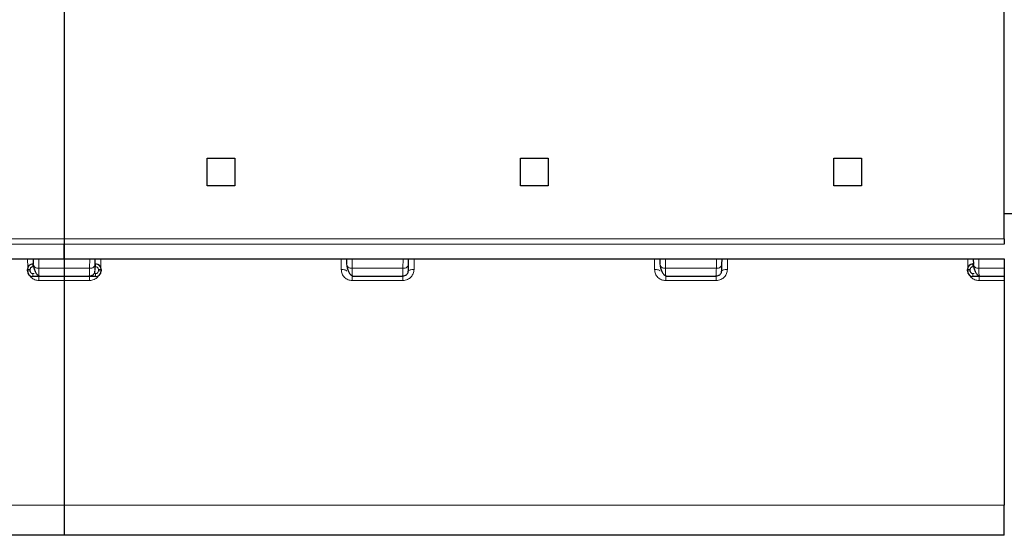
# Model space of a CAD drawing. Header units: millimetres. Extents: x 5 to 418, y 2 to 292.
# Tile 6 of 43: x 103 to 121, y 75 to 84. Entities that reach past the tile are written whole.
import ezdxf

# ---------------------------------------------------------------- set-up
doc = ezdxf.new("R2010")
doc.units = ezdxf.units.MM

msp = doc.modelspace()

# ---------------------------------------------------------------- linework, layer by layer
at = {"color": 7, "linetype": 'Continuous', "lineweight": 25}
for p, q in [((103.8809, 83.9965), (103.8809, 79.8715)), ((120.7559, 79.8715), (120.7559, 83.9965)), ((106.4434, 81.3215), (106.9434, 81.3215)), ((106.4434, 80.8215), (106.4434, 81.3215)), ((106.9434, 81.3215), (106.9434, 80.8215)), ((112.0684, 81.3215), (112.5684, 81.3215)), ((112.0684, 80.8215), (112.0684, 81.3215)), ((112.5684, 81.3215), (112.5684, 80.8215)), ((117.6934, 81.3215), (118.1934, 81.3215)), ((117.6934, 80.8215), (117.6934, 81.3215)), ((118.1934, 81.3215), (118.1934, 80.8215)), ((106.9434, 80.8215), (106.4434, 80.8215)), ((112.5684, 80.8215), (112.0684, 80.8215)), ((118.1934, 80.8215), (117.6934, 80.8215)), ((148.3809, 80.3215), (120.7559, 80.3215)), ((103.8809, 79.8715), (103.8809, 79.775)), ((120.7559, 79.8715), (120.7559, 79.775)), ((87.0059, 79.5104), (103.8809, 79.5104)), ((103.3249, 79.4215), (103.3184, 79.4215)), ((103.3234, 79.5104), (103.3251, 79.4119)), ((103.8809, 79.5104), (120.7559, 79.5104)), ((103.8809, 79.5104), (103.8809, 79.3429)), ((104.4367, 79.4119), (104.4384, 79.5104)), ((104.4434, 79.4215), (104.4369, 79.4215)), ((108.9484, 79.5104), (108.9501, 79.4119)), ((110.0617, 79.4119), (110.0634, 79.5104)), ((114.5734, 79.5104), (114.5751, 79.4119)), ((115.6867, 79.4119), (115.6884, 79.5104)), ((120.1999, 79.4215), (120.1934, 79.4215)), ((120.1984, 79.5104), (120.2001, 79.4119)), ((120.7559, 79.5104), (120.7559, 79.3429)), ((103.2184, 79.2965), (103.2184, 79.3215)), ((103.4271, 79.1965), (103.3184, 79.1965)), ((103.4269, 79.2164), (103.4271, 79.1965)), ((103.8809, 79.1965), (103.4271, 79.1965)), ((103.8809, 79.3429), (103.8809, 79.1965)), ((104.3347, 79.1965), (103.8809, 79.1965)), ((103.8809, 79.1965), (103.8809, 79.124)), ((104.3347, 79.1965), (104.3349, 79.215)), ((104.4434, 79.1965), (104.3347, 79.1965)), ((104.5434, 79.3215), (104.5434, 79.2965)), ((109.0519, 79.2164), (109.0521, 79.1965)), ((109.9597, 79.1965), (109.0521, 79.1965)), ((109.9597, 79.1965), (109.9599, 79.215)), ((114.6769, 79.2164), (114.6771, 79.1965)), ((115.5847, 79.1965), (114.6771, 79.1965)), ((115.5847, 79.1965), (115.5849, 79.215)), ((120.0934, 79.2965), (120.0934, 79.3215)), ((120.3021, 79.1965), (120.1934, 79.1965)), ((120.3019, 79.2164), (120.3021, 79.1965)), ((120.7559, 79.1965), (120.3021, 79.1965)), ((120.7559, 79.3429), (120.7559, 79.1965)), ((120.7559, 79.1965), (120.7559, 79.124)), ((103.8809, 79.124), (103.8809, 75.0897)), ((120.7559, 79.124), (120.7559, 75.0897)), ((103.8809, 75.0897), (103.8809, 74.5465)), ((120.7559, 74.5465), (120.7559, 75.0897)), ((103.8809, 74.5465), (87.0059, 74.5465)), ((120.7559, 74.5465), (103.8809, 74.5465))]:
    msp.add_line(p, q, dxfattribs=at)
at = {"color": 7, "linetype": 'Continuous', "lineweight": 18}
for p, q in [((87.0059, 79.8715), (103.8809, 79.8715)), ((103.8809, 79.775), (87.0059, 79.775)), ((103.8809, 79.8715), (120.7559, 79.8715)), ((120.7559, 79.775), (103.8809, 79.775)), ((103.2239, 79.5104), (103.2265, 79.3608)), ((103.3184, 79.4215), (103.3184, 79.3715)), ((103.3184, 79.3715), (103.3258, 79.3715)), ((103.4222, 79.5104), (103.4251, 79.3429)), ((104.3367, 79.3429), (104.3396, 79.5104)), ((104.436, 79.3715), (104.4434, 79.3715)), ((104.4434, 79.3715), (104.4434, 79.4215)), ((104.5353, 79.3608), (104.5379, 79.5104)), ((108.8489, 79.5104), (108.8522, 79.3205)), ((109.0472, 79.5104), (109.0501, 79.3429)), ((109.9617, 79.3429), (109.9646, 79.5104)), ((110.1596, 79.3205), (110.1629, 79.5104)), ((114.4739, 79.5104), (114.4772, 79.3205)), ((114.6722, 79.5104), (114.6751, 79.3429)), ((115.5896, 79.5104), (115.5867, 79.3429)), ((115.7846, 79.3205), (115.7879, 79.5104)), ((120.0989, 79.5104), (120.1015, 79.3608)), ((120.1934, 79.4215), (120.1934, 79.3715)), ((120.1934, 79.3715), (120.2008, 79.3715)), ((120.2972, 79.5104), (120.3001, 79.3429)), ((103.2184, 79.3215), (103.2684, 79.3215)), ((103.2684, 79.2965), (103.2184, 79.2965)), ((103.2684, 79.2965), (103.2684, 79.3215)), ((103.3405, 79.2465), (103.3184, 79.2465)), ((103.3184, 79.2465), (103.3184, 79.1965)), ((103.8809, 79.3429), (103.4251, 79.3429)), ((104.3367, 79.3429), (103.8809, 79.3429)), ((104.3347, 79.1965), (104.3347, 79.124)), ((104.4434, 79.2465), (104.4213, 79.2465)), ((104.4434, 79.1965), (104.4434, 79.2465)), ((104.4934, 79.3215), (104.4934, 79.2965)), ((104.5434, 79.3215), (104.4934, 79.3215)), ((104.5434, 79.2965), (104.4934, 79.2965)), ((109.0501, 79.3429), (109.9617, 79.3429)), ((109.9597, 79.124), (109.9597, 79.1965)), ((114.6751, 79.3429), (115.5867, 79.3429)), ((115.5847, 79.124), (115.5847, 79.1965)), ((120.0934, 79.3215), (120.1434, 79.3215)), ((120.1434, 79.2965), (120.0934, 79.2965)), ((120.1434, 79.2965), (120.1434, 79.3215)), ((120.2155, 79.2465), (120.1934, 79.2465)), ((120.1934, 79.2465), (120.1934, 79.1965)), ((120.7559, 79.3429), (120.3001, 79.3429)), ((103.4271, 79.124), (103.8809, 79.124)), ((103.8809, 79.124), (104.3347, 79.124)), ((109.0521, 79.124), (109.9597, 79.124)), ((114.6771, 79.124), (115.5847, 79.124)), ((120.3021, 79.124), (120.7559, 79.124)), ((103.8809, 75.0897), (87.0059, 75.0897)), ((120.7559, 75.0897), (103.8809, 75.0897))]:
    msp.add_line(p, q, dxfattribs=at)
at = {"color": 7, "linetype": 'Continuous', "lineweight": 18, "flags": 128}
for points in [[(110.1596, 79.3205), (110.1402, 79.3203), (110.1215, 79.3191), (110.1042, 79.3168), (110.0891, 79.3136), (110.0767, 79.3097), (110.0674, 79.3051), (110.0616, 79.3), (110.0596, 79.2947)], [(115.7846, 79.3205), (115.7652, 79.3203), (115.7465, 79.3191), (115.7292, 79.3168), (115.7141, 79.3136), (115.7017, 79.3097), (115.6924, 79.3051), (115.6866, 79.3), (115.6846, 79.2947)]]:
    msp.add_lwpolyline(points, dxfattribs=at)
at = {"color": 7, "linetype": 'Continuous', "lineweight": 25}
for centre, start, end in [((103.3184, 79.3215), 90, 180), ((104.4434, 79.3215), 360, 90), ((120.1934, 79.3215), 90, 180), ((103.3184, 79.2965), 180, 270), ((104.4434, 79.2965), 270, 0), ((120.1934, 79.2965), 180, 270)]:
    msp.add_arc(centre, 0.1, start, end, dxfattribs=at)
for points, knots in [([(103.8809, 79.775), (103.8809, 79.7484), (103.8809, 79.6954), (103.8809, 79.6219), (103.8809, 79.5526), (103.8809, 79.5111), (103.8809, 79.5193), (103.8809, 79.5226)], [0, 0, 0, 0, 0.139295, 0.2783699, 0.4682975, 0.7842591, 1, 1, 1, 1]), ([(103.8809, 79.5197), (103.8809, 79.5201), (103.8809, 79.5206), (103.8809, 79.577), (103.8809, 79.645), (103.8809, 79.7181), (103.8809, 79.7601), (103.8809, 79.775)], [0, 0, 0, 0, 0.3772087, 0.5777422, 0.7804507, 0.9222007, 1, 1, 1, 1]), ([(103.327, 79.3991), (103.3306, 79.3766), (103.338, 79.3302), (103.3633, 79.2714), (103.3952, 79.2261), (103.4167, 79.2128), (103.4275, 79.2061)], [0, 0, 0, 0, 0.2343816, 0.4834405, 0.7409907, 1, 1, 1, 1]), ([(104.4349, 79.31), (104.435, 79.3135), (104.4352, 79.3241), (104.4361, 79.3768), (104.4367, 79.4119)], [0, 0, 0, 0, 0.3333592, 1, 1, 1, 1]), ([(108.952, 79.3991), (108.9556, 79.3766), (108.963, 79.3302), (108.9883, 79.2714), (109.0202, 79.2261), (109.0417, 79.2128), (109.0525, 79.2061)], [0, 0, 0, 0, 0.2343816, 0.4834405, 0.7409907, 1, 1, 1, 1]), ([(110.0599, 79.31), (110.06, 79.3135), (110.0602, 79.3241), (110.0611, 79.3768), (110.0617, 79.4119)], [0, 0, 0, 0, 0.33335915, 1, 1, 1, 1]), ([(114.577, 79.3991), (114.5806, 79.3766), (114.588, 79.3302), (114.6133, 79.2714), (114.6452, 79.2261), (114.6667, 79.2128), (114.6775, 79.2061)], [0, 0, 0, 0, 0.2343816, 0.4834405, 0.7409907, 1, 1, 1, 1]), ([(115.6849, 79.31), (115.685, 79.3135), (115.6852, 79.3241), (115.6861, 79.3768), (115.6867, 79.4119)], [0, 0, 0, 0, 0.3333589, 1, 1, 1, 1]), ([(120.202, 79.3991), (120.2056, 79.3766), (120.213, 79.3302), (120.2383, 79.2714), (120.2702, 79.2261), (120.2917, 79.2128), (120.3025, 79.2061)], [0, 0, 0, 0, 0.2343816, 0.4834405, 0.7409907, 1, 1, 1, 1]), ([(104.3343, 79.2061), (104.3468, 79.2073), (104.366, 79.2092), (104.3892, 79.2211), (104.4052, 79.2335), (104.4182, 79.2489), (104.4309, 79.2714), (104.4332, 79.2902), (104.4348, 79.3024)], [0, 0, 0, 0, 0.2396231, 0.368464, 0.4999926, 0.6315223, 0.7603663, 1, 1, 1, 1]), ([(109.9593, 79.2061), (109.9718, 79.2073), (109.991, 79.2092), (110.0142, 79.2211), (110.0302, 79.2335), (110.0432, 79.2489), (110.0559, 79.2714), (110.0582, 79.2902), (110.0598, 79.3024)], [0, 0, 0, 0, 0.2396231, 0.368464, 0.4999926, 0.6315223, 0.7603663, 1, 1, 1, 1]), ([(115.5843, 79.2061), (115.5968, 79.2073), (115.616, 79.2092), (115.6392, 79.2211), (115.6552, 79.2335), (115.6682, 79.2489), (115.6809, 79.2714), (115.6832, 79.2902), (115.6848, 79.3024)], [0, 0, 0, 0, 0.2396231, 0.368464, 0.4999926, 0.6315223, 0.7603663, 1, 1, 1, 1])]:
    msp.add_open_spline(points, degree=3, knots=knots, dxfattribs=at)
at = {"color": 7, "linetype": 'Continuous', "lineweight": 18}
for points, knots in [([(103.2684, 79.3215), (103.2691, 79.328), (103.2704, 79.3411), (103.2804, 79.3549), (103.2903, 79.3634), (103.3019, 79.3699), (103.3118, 79.3708), (103.3184, 79.3715)], [0, 0, 0, 0, 0.2480359, 0.4991028, 0.6261667, 0.7487051, 1, 1, 1, 1]), ([(104.4434, 79.3715), (104.4499, 79.3708), (104.4631, 79.3694), (104.4769, 79.3594), (104.4853, 79.3495), (104.4918, 79.3379), (104.4928, 79.3281), (104.4934, 79.3215)], [0, 0, 0, 0, 0.2480366, 0.4991028, 0.6261663, 0.7487045, 1, 1, 1, 1]), ([(120.1434, 79.3215), (120.1441, 79.328), (120.1454, 79.3411), (120.1554, 79.3549), (120.1653, 79.3634), (120.1769, 79.3699), (120.1868, 79.3708), (120.1934, 79.3715)], [0, 0, 0, 0, 0.2480359, 0.4991028, 0.6261667, 0.7487051, 1, 1, 1, 1]), ([(103.2642, 79.2148), (103.2717, 79.2025), (103.2923, 79.1686), (103.3403, 79.1414), (103.3889, 79.126), (103.4144, 79.1247), (103.4271, 79.124)], [0, 0, 0, 0, 0.2239571, 0.6143361, 0.8065786, 1, 1, 1, 1]), ([(103.3184, 79.2465), (103.3119, 79.2471), (103.2987, 79.2485), (103.2849, 79.2585), (103.2765, 79.2684), (103.27, 79.28), (103.269, 79.2898), (103.2684, 79.2965)], [0, 0, 0, 0, 0.2480359, 0.4991028, 0.6261667, 0.7487051, 1, 1, 1, 1]), ([(103.4251, 79.3429), (103.4254, 79.3206), (103.426, 79.2765), (103.4267, 79.2283), (103.4268, 79.2202), (103.4269, 79.2164)], [0, 0, 0, 0, 0.3565857, 0.7038374, 1, 1, 1, 1]), ([(104.3347, 79.124), (104.3486, 79.1249), (104.3768, 79.1266), (104.4166, 79.14), (104.4521, 79.1608), (104.482, 79.1851), (104.4937, 79.2063), (104.4989, 79.2156)], [0, 0, 0, 0, 0.20998094, 0.42325106, 0.62651033, 0.83610846, 1, 1, 1, 1]), ([(104.3349, 79.215), (104.335, 79.219), (104.3351, 79.2273), (104.3358, 79.2764), (104.3364, 79.3205), (104.3367, 79.3429)], [0, 0, 0, 0, 0.3139808, 0.6524416, 1, 1, 1, 1]), ([(104.4934, 79.2965), (104.4927, 79.2899), (104.4914, 79.2768), (104.4814, 79.263), (104.4714, 79.2545), (104.4599, 79.248), (104.45, 79.2471), (104.4434, 79.2465)], [0, 0, 0, 0, 0.2480359, 0.4991028, 0.6261667, 0.7487051, 1, 1, 1, 1]), ([(108.8522, 79.3205), (108.8557, 79.2942), (108.8627, 79.2421), (108.9097, 79.1766), (108.9649, 79.1412), (109.014, 79.126), (109.0394, 79.1247), (109.0521, 79.124)], [0, 0, 0, 0, 0.25952248, 0.51410414, 0.75852817, 0.87889501, 1, 1, 1, 1]), ([(109.0501, 79.3429), (109.0504, 79.3206), (109.051, 79.2765), (109.0517, 79.2283), (109.0518, 79.2202), (109.0519, 79.2164)], [0, 0, 0, 0, 0.3565857, 0.7038374, 1, 1, 1, 1]), ([(109.9597, 79.124), (109.9736, 79.1249), (110.0018, 79.1266), (110.0415, 79.1401), (110.0775, 79.1606), (110.1158, 79.1949), (110.1508, 79.2485), (110.1567, 79.2964), (110.1596, 79.3205)], [0, 0, 0, 0, 0.1325124, 0.2671005, 0.3953711, 0.527642, 0.7624024, 1, 1, 1, 1]), ([(109.9599, 79.215), (109.96, 79.219), (109.9601, 79.2273), (109.9608, 79.2764), (109.9614, 79.3205), (109.9617, 79.3429)], [0, 0, 0, 0, 0.3139808, 0.6524416, 1, 1, 1, 1]), ([(114.4772, 79.3205), (114.4807, 79.2942), (114.4877, 79.2421), (114.5347, 79.1766), (114.5899, 79.1412), (114.639, 79.126), (114.6644, 79.1247), (114.6771, 79.124)], [0, 0, 0, 0, 0.2595225, 0.5141041, 0.7585282, 0.878895, 1, 1, 1, 1]), ([(114.6751, 79.3429), (114.6754, 79.3206), (114.676, 79.2765), (114.6767, 79.2283), (114.6768, 79.2202), (114.6769, 79.2164)], [0, 0, 0, 0, 0.3565857, 0.7038374, 1, 1, 1, 1]), ([(115.5847, 79.124), (115.5986, 79.1249), (115.6268, 79.1266), (115.6665, 79.1401), (115.7025, 79.1606), (115.7408, 79.1949), (115.7758, 79.2485), (115.7817, 79.2964), (115.7846, 79.3205)], [0, 0, 0, 0, 0.1325124, 0.2671005, 0.3953711, 0.527642, 0.7624024, 1, 1, 1, 1]), ([(115.5849, 79.215), (115.585, 79.219), (115.5851, 79.2273), (115.5858, 79.2764), (115.5864, 79.3205), (115.5867, 79.3429)], [0, 0, 0, 0, 0.3139808, 0.6524416, 1, 1, 1, 1]), ([(120.1392, 79.2148), (120.1467, 79.2025), (120.1673, 79.1686), (120.2153, 79.1414), (120.2639, 79.126), (120.2894, 79.1247), (120.3021, 79.124)], [0, 0, 0, 0, 0.2239571, 0.6143361, 0.8065786, 1, 1, 1, 1]), ([(120.1934, 79.2465), (120.1869, 79.2471), (120.1737, 79.2485), (120.1599, 79.2585), (120.1515, 79.2684), (120.145, 79.28), (120.144, 79.2898), (120.1434, 79.2965)], [0, 0, 0, 0, 0.2480359, 0.4991028, 0.6261667, 0.7487051, 1, 1, 1, 1]), ([(120.3001, 79.3429), (120.3004, 79.3206), (120.301, 79.2765), (120.3017, 79.2283), (120.3018, 79.2202), (120.3019, 79.2164)], [0, 0, 0, 0, 0.3565857, 0.7038374, 1, 1, 1, 1])]:
    msp.add_open_spline(points, degree=3, knots=knots, dxfattribs=at)
for points in [[(103.3251, 79.4119), (103.3268, 79.4027), (103.33, 79.3844), (103.3532, 79.3615), (103.3861, 79.3457), (103.4121, 79.3438), (103.4251, 79.3429)], [(104.4367, 79.4119), (104.435, 79.4027), (104.4318, 79.3844), (104.4086, 79.3615), (104.3757, 79.3457), (104.3497, 79.3438), (104.3367, 79.3429)], [(108.9501, 79.4119), (108.9518, 79.4027), (108.955, 79.3844), (108.9782, 79.3615), (109.0111, 79.3457), (109.0371, 79.3438), (109.0501, 79.3429)], [(109.9617, 79.3429), (109.9747, 79.3438), (110.0007, 79.3457), (110.0336, 79.3615), (110.0568, 79.3844), (110.06, 79.4027), (110.0617, 79.4119)], [(114.5751, 79.4119), (114.5768, 79.4027), (114.58, 79.3844), (114.6032, 79.3615), (114.6361, 79.3457), (114.6621, 79.3438), (114.6751, 79.3429)], [(115.5867, 79.3429), (115.5997, 79.3438), (115.6257, 79.3457), (115.6586, 79.3615), (115.6818, 79.3844), (115.685, 79.4027), (115.6867, 79.4119)], [(120.2001, 79.4119), (120.2018, 79.4027), (120.205, 79.3844), (120.2282, 79.3615), (120.2611, 79.3457), (120.2871, 79.3438), (120.3001, 79.3429)], [(103.4271, 79.124), (103.4271, 79.1341), (103.4271, 79.1543), (103.4271, 79.1776), (103.4271, 79.1934), (103.4271, 79.1954), (103.4271, 79.1965)], [(108.8522, 79.3205), (108.8652, 79.3203), (108.8914, 79.3199), (108.9243, 79.3141), (108.9475, 79.3054), (108.9506, 79.2983), (108.9522, 79.2947)], [(109.0521, 79.124), (109.0521, 79.1341), (109.0521, 79.1543), (109.0521, 79.1776), (109.0521, 79.1934), (109.0521, 79.1954), (109.0521, 79.1965)], [(114.4772, 79.3205), (114.4902, 79.3203), (114.5164, 79.3199), (114.5493, 79.3141), (114.5725, 79.3054), (114.5756, 79.2983), (114.5772, 79.2947)], [(114.6771, 79.124), (114.6771, 79.1341), (114.6771, 79.1543), (114.6771, 79.1776), (114.6771, 79.1934), (114.6771, 79.1954), (114.6771, 79.1965)], [(120.3021, 79.124), (120.3021, 79.1341), (120.3021, 79.1543), (120.3021, 79.1776), (120.3021, 79.1934), (120.3021, 79.1954), (120.3021, 79.1965)]]:
    msp.add_open_spline(points, degree=3, dxfattribs=at)

doc.saveas('drawing.dxf')
